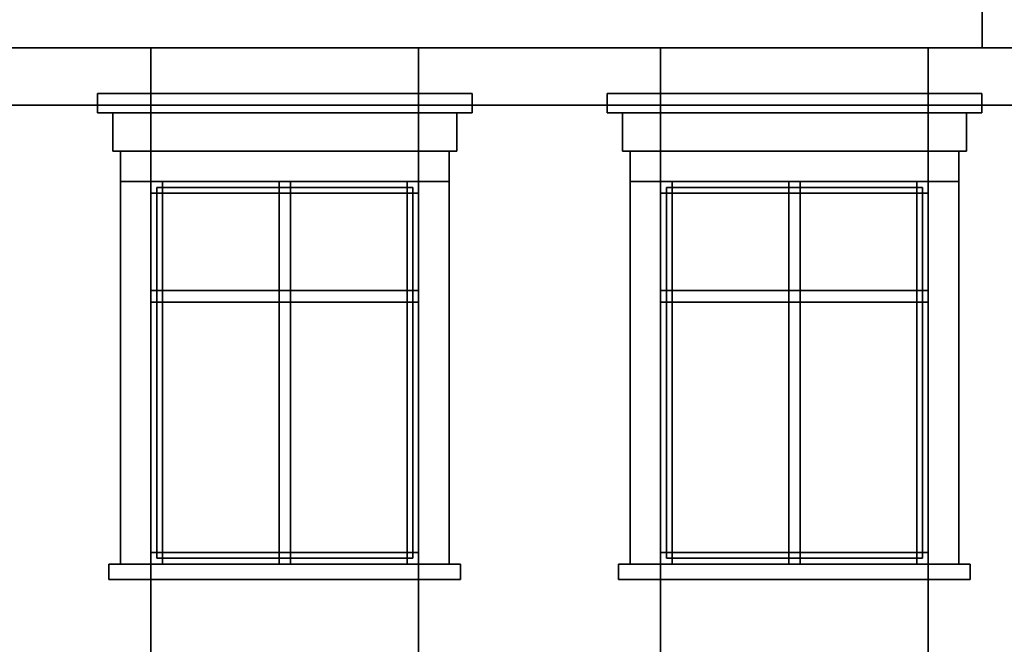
# Model space of a CAD drawing. Header units: metres. Extents: x 1.5 to 35.5, y 0 to 14.7.
# Tile 20 of 60: x 8.6 to 13.8, y 4.8 to 8. Entities that reach past the tile are written whole.
import ezdxf

# ---------------------------------------------------------------- set-up
doc = ezdxf.new("R2010")
doc.units = ezdxf.units.M
for name, color, linetype in [('FRAME', 8, 'Continuous'), ('GLASS', 5, 'Continuous'), ('INTERIOR_WALL', 8, 'Continuous'), ('PLASTER', 8, 'Continuous'), ('STUCCO', 8, 'Continuous')]:
    doc.layers.add(name, color=color, linetype=linetype)

msp = doc.modelspace()

# ---------------------------------------------------------------- linework, layer by layer
at = {"layer": 'FRAME'}
for points in [[(10.7, 7.14), (9.3, 7.14), (9.3, 7.2), (10.7, 7.2)], [(9.36, 5.2), (9.3, 5.2), (9.3, 7.2), (9.36, 7.2)], [(9.3, 7.14), (10.7, 7.14), (10.7, 7.2), (9.3, 7.2)], [(9.3, 5.2), (9.36, 5.2), (9.36, 7.2), (9.3, 7.2)], [(10.7, 7.14), (9.3, 7.14), (9.3, 7.2), (10.7, 7.2)], [(9.36, 5.2), (9.3, 5.2), (9.3, 7.2), (9.36, 7.2)], [(9.3, 7.14), (10.7, 7.14), (10.7, 7.2), (9.3, 7.2)], [(9.3, 5.2), (9.36, 5.2), (9.36, 7.2), (9.3, 7.2)], [(10.03, 5.2), (9.97, 5.2), (9.97, 7.2), (10.03, 7.2)], [(9.97, 5.2), (10.03, 5.2), (10.03, 7.2), (9.97, 7.2)], [(10.03, 5.2), (9.97, 5.2), (9.97, 7.2), (10.03, 7.2)], [(9.97, 5.2), (10.03, 5.2), (10.03, 7.2), (9.97, 7.2)], [(10.7, 5.2), (10.64, 5.2), (10.64, 7.2), (10.7, 7.2)], [(10.64, 5.2), (10.7, 5.2), (10.7, 7.2), (10.64, 7.2)], [(10.7, 5.2), (10.64, 5.2), (10.64, 7.2), (10.7, 7.2)], [(10.64, 5.2), (10.7, 5.2), (10.7, 7.2), (10.64, 7.2)], [(13.3667, 7.14), (11.9667, 7.14), (11.9667, 7.2), (13.3667, 7.2)], [(12.0267, 5.2), (11.9667, 5.2), (11.9667, 7.2), (12.0267, 7.2)], [(11.9667, 7.14), (13.3667, 7.14), (13.3667, 7.2), (11.9667, 7.2)], [(11.9667, 5.2), (12.0267, 5.2), (12.0267, 7.2), (11.9667, 7.2)], [(13.3667, 7.14), (11.9667, 7.14), (11.9667, 7.2), (13.3667, 7.2)], [(12.0267, 5.2), (11.9667, 5.2), (11.9667, 7.2), (12.0267, 7.2)], [(11.9667, 7.14), (13.3667, 7.14), (13.3667, 7.2), (11.9667, 7.2)], [(11.9667, 5.2), (12.0267, 5.2), (12.0267, 7.2), (11.9667, 7.2)], [(12.6967, 5.2), (12.6367, 5.2), (12.6367, 7.2), (12.6967, 7.2)], [(12.6367, 5.2), (12.6967, 5.2), (12.6967, 7.2), (12.6367, 7.2)], [(12.6967, 5.2), (12.6367, 5.2), (12.6367, 7.2), (12.6967, 7.2)], [(12.6367, 5.2), (12.6967, 5.2), (12.6967, 7.2), (12.6367, 7.2)], [(13.3667, 5.2), (13.3067, 5.2), (13.3067, 7.2), (13.3667, 7.2)], [(13.3067, 5.2), (13.3667, 5.2), (13.3667, 7.2), (13.3067, 7.2)], [(13.3667, 5.2), (13.3067, 5.2), (13.3067, 7.2), (13.3667, 7.2)], [(13.3067, 5.2), (13.3667, 5.2), (13.3667, 7.2), (13.3067, 7.2)], [(10.7, 6.57), (9.3, 6.57), (9.3, 6.63), (10.7, 6.63)], [(9.3, 6.57), (10.7, 6.57), (10.7, 6.63), (9.3, 6.63)], [(10.7, 6.57), (9.3, 6.57), (9.3, 6.63), (10.7, 6.63)], [(9.3, 6.57), (10.7, 6.57), (10.7, 6.63), (9.3, 6.63)], [(13.3667, 6.57), (11.9667, 6.57), (11.9667, 6.63), (13.3667, 6.63)], [(11.9667, 6.57), (13.3667, 6.57), (13.3667, 6.63), (11.9667, 6.63)], [(13.3667, 6.57), (11.9667, 6.57), (11.9667, 6.63), (13.3667, 6.63)], [(11.9667, 6.57), (13.3667, 6.57), (13.3667, 6.63), (11.9667, 6.63)], [(10.7, 5.2), (9.3, 5.2), (9.3, 5.26), (10.7, 5.26)], [(9.3, 5.2), (10.7, 5.2), (10.7, 5.26), (9.3, 5.26)], [(10.7, 5.2), (9.3, 5.2), (9.3, 5.26), (10.7, 5.26)], [(9.3, 5.2), (10.7, 5.2), (10.7, 5.26), (9.3, 5.26)], [(13.3667, 5.2), (11.9667, 5.2), (11.9667, 5.26), (13.3667, 5.26)], [(11.9667, 5.2), (13.3667, 5.2), (13.3667, 5.26), (11.9667, 5.26)], [(13.3667, 5.2), (11.9667, 5.2), (11.9667, 5.26), (13.3667, 5.26)], [(11.9667, 5.2), (13.3667, 5.2), (13.3667, 5.26), (11.9667, 5.26)]]:
    msp.add_lwpolyline(points, close=True, dxfattribs=at)
at = {"layer": 'GLASS'}
for points in [[(10.67, 5.23), (9.33, 5.23), (9.33, 7.17), (10.67, 7.17)], [(9.33, 5.23), (10.67, 5.23), (10.67, 7.17), (9.33, 7.17)], [(10.67, 5.23), (9.33, 5.23), (9.33, 7.17), (10.67, 7.17)], [(9.33, 5.23), (10.67, 5.23), (10.67, 7.17), (9.33, 7.17)], [(13.3367, 5.23), (11.9967, 5.23), (11.9967, 7.17), (13.3367, 7.17)], [(11.9967, 5.23), (13.3367, 5.23), (13.3367, 7.17), (11.9967, 7.17)], [(13.3367, 5.23), (11.9967, 5.23), (11.9967, 7.17), (13.3367, 7.17)], [(11.9967, 5.23), (13.3367, 5.23), (13.3367, 7.17), (11.9967, 7.17)]]:
    msp.add_lwpolyline(points, close=True, dxfattribs=at)
at = {"layer": 'INTERIOR_WALL'}
for points in [[(29.55, 0.9), (6.45, 0.9), (6.45, 7.6), (29.55, 7.6)], [(6.45, 0.9), (29.55, 0.9), (29.55, 7.6), (6.45, 7.6)]]:
    msp.add_lwpolyline(points, close=True, dxfattribs=at)
at = {"layer": 'PLASTER'}
for points in [[(9.3, 4.5), (8.0333, 4.5), (8.0333, 7.9), (9.3, 7.9)], [(8.0333, 4.5), (9.3, 4.5), (9.3, 7.9), (8.0333, 7.9)], [(9.3, 4.5), (8.0333, 4.5), (8.0333, 7.9), (9.3, 7.9)], [(8.0333, 4.5), (9.3, 4.5), (9.3, 7.9), (8.0333, 7.9)], [(10.7, 7.2), (9.3, 7.2), (9.3, 7.9), (10.7, 7.9)], [(9.3, 7.2), (10.7, 7.2), (10.7, 7.9), (9.3, 7.9)], [(10.7, 7.2), (9.3, 7.2), (9.3, 7.9), (10.7, 7.9)], [(9.3, 7.2), (10.7, 7.2), (10.7, 7.9), (9.3, 7.9)], [(11.9667, 4.5), (10.7, 4.5), (10.7, 7.9), (11.9667, 7.9)], [(10.7, 4.5), (11.9667, 4.5), (11.9667, 7.9), (10.7, 7.9)], [(11.9667, 4.5), (10.7, 4.5), (10.7, 7.9), (11.9667, 7.9)], [(10.7, 4.5), (11.9667, 4.5), (11.9667, 7.9), (10.7, 7.9)], [(13.3667, 7.2), (11.9667, 7.2), (11.9667, 7.9), (13.3667, 7.9)], [(11.9667, 7.2), (13.3667, 7.2), (13.3667, 7.9), (11.9667, 7.9)], [(13.3667, 7.2), (11.9667, 7.2), (11.9667, 7.9), (13.3667, 7.9)], [(11.9667, 7.2), (13.3667, 7.2), (13.3667, 7.9), (11.9667, 7.9)], [(14.6333, 4.5), (13.3667, 4.5), (13.3667, 7.9), (14.6333, 7.9)], [(13.3667, 4.5), (14.6333, 4.5), (14.6333, 7.9), (13.3667, 7.9)], [(14, 4.5), (13.3667, 4.5), (13.3667, 7.9), (14, 7.9)], [(13.3667, 4.5), (14, 4.5), (14, 7.9), (13.3667, 7.9)], [(10.9, 7.36), (9.1, 7.36), (9.1, 7.56), (10.9, 7.56)], [(9.1, 7.36), (10.9, 7.36), (10.9, 7.56), (9.1, 7.56)], [(10.9, 7.36), (9.1, 7.36), (9.1, 7.56), (10.9, 7.56)], [(9.1, 7.36), (10.9, 7.36), (10.9, 7.56), (9.1, 7.56)], [(13.5667, 7.36), (11.7667, 7.36), (11.7667, 7.56), (13.5667, 7.56)], [(11.7667, 7.36), (13.5667, 7.36), (13.5667, 7.56), (11.7667, 7.56)], [(13.5667, 7.36), (11.7667, 7.36), (11.7667, 7.56), (13.5667, 7.56)], [(11.7667, 7.36), (13.5667, 7.36), (13.5667, 7.56), (11.7667, 7.56)], [(10.7, 4.5), (9.3, 4.5), (9.3, 5.2), (10.7, 5.2)], [(9.3, 4.5), (10.7, 4.5), (10.7, 5.2), (9.3, 5.2)], [(10.7, 4.5), (9.3, 4.5), (9.3, 5.2), (10.7, 5.2)], [(9.3, 4.5), (10.7, 4.5), (10.7, 5.2), (9.3, 5.2)], [(13.3667, 4.5), (11.9667, 4.5), (11.9667, 5.2), (13.3667, 5.2)], [(11.9667, 4.5), (13.3667, 4.5), (13.3667, 5.2), (11.9667, 5.2)], [(13.3667, 4.5), (11.9667, 4.5), (11.9667, 5.2), (13.3667, 5.2)], [(11.9667, 4.5), (13.3667, 4.5), (13.3667, 5.2), (11.9667, 5.2)]]:
    msp.add_lwpolyline(points, close=True, dxfattribs=at)
at = {"layer": 'STUCCO'}
for points in [[(30.06, 7.9), (5.94, 7.9), (5.94, 8.3861), (30.06, 8.3861)], [(5.94, 7.9), (30.06, 7.9), (30.06, 8.3861), (5.94, 8.3861)], [(22.35, 7.9), (13.65, 7.9), (13.65, 8.3861), (22.35, 8.3861)], [(13.65, 7.9), (22.35, 7.9), (22.35, 8.3861), (13.65, 8.3861)], [(10.98, 7.56), (9.02, 7.56), (9.02, 7.66), (10.98, 7.66)], [(9.02, 7.56), (10.98, 7.56), (10.98, 7.66), (9.02, 7.66)], [(10.98, 7.56), (9.02, 7.56), (9.02, 7.66), (10.98, 7.66)], [(9.02, 7.56), (10.98, 7.56), (10.98, 7.66), (9.02, 7.66)], [(13.6467, 7.56), (11.6867, 7.56), (11.6867, 7.66), (13.6467, 7.66)], [(11.6867, 7.56), (13.6467, 7.56), (13.6467, 7.66), (11.6867, 7.66)], [(13.6467, 7.56), (11.6867, 7.56), (11.6867, 7.66), (13.6467, 7.66)], [(11.6867, 7.56), (13.6467, 7.56), (13.6467, 7.66), (11.6867, 7.66)], [(10.86, 7.2), (9.14, 7.2), (9.14, 7.36), (10.86, 7.36)], [(9.14, 7.2), (10.86, 7.2), (10.86, 7.36), (9.14, 7.36)], [(10.86, 7.2), (9.14, 7.2), (9.14, 7.36), (10.86, 7.36)], [(9.14, 7.2), (10.86, 7.2), (10.86, 7.36), (9.14, 7.36)], [(13.5267, 7.2), (11.8067, 7.2), (11.8067, 7.36), (13.5267, 7.36)], [(11.8067, 7.2), (13.5267, 7.2), (13.5267, 7.36), (11.8067, 7.36)], [(13.5267, 7.2), (11.8067, 7.2), (11.8067, 7.36), (13.5267, 7.36)], [(11.8067, 7.2), (13.5267, 7.2), (13.5267, 7.36), (11.8067, 7.36)], [(9.3, 5.2), (9.14, 5.2), (9.14, 7.2), (9.3, 7.2)], [(9.14, 5.2), (9.3, 5.2), (9.3, 7.2), (9.14, 7.2)], [(9.3, 5.2), (9.14, 5.2), (9.14, 7.2), (9.3, 7.2)], [(9.14, 5.2), (9.3, 5.2), (9.3, 7.2), (9.14, 7.2)], [(10.86, 5.2), (10.7, 5.2), (10.7, 7.2), (10.86, 7.2)], [(10.7, 5.2), (10.86, 5.2), (10.86, 7.2), (10.7, 7.2)], [(10.86, 5.2), (10.7, 5.2), (10.7, 7.2), (10.86, 7.2)], [(10.7, 5.2), (10.86, 5.2), (10.86, 7.2), (10.7, 7.2)], [(11.9667, 5.2), (11.8067, 5.2), (11.8067, 7.2), (11.9667, 7.2)], [(11.8067, 5.2), (11.9667, 5.2), (11.9667, 7.2), (11.8067, 7.2)], [(11.9667, 5.2), (11.8067, 5.2), (11.8067, 7.2), (11.9667, 7.2)], [(11.8067, 5.2), (11.9667, 5.2), (11.9667, 7.2), (11.8067, 7.2)], [(13.5267, 5.2), (13.3667, 5.2), (13.3667, 7.2), (13.5267, 7.2)], [(13.3667, 5.2), (13.5267, 5.2), (13.5267, 7.2), (13.3667, 7.2)], [(13.5267, 5.2), (13.3667, 5.2), (13.3667, 7.2), (13.5267, 7.2)], [(13.3667, 5.2), (13.5267, 5.2), (13.5267, 7.2), (13.3667, 7.2)], [(10.92, 5.12), (9.08, 5.12), (9.08, 5.2), (10.92, 5.2)], [(9.08, 5.12), (10.92, 5.12), (10.92, 5.2), (9.08, 5.2)], [(10.92, 5.12), (9.08, 5.12), (9.08, 5.2), (10.92, 5.2)], [(9.08, 5.12), (10.92, 5.12), (10.92, 5.2), (9.08, 5.2)], [(13.5867, 5.12), (11.7467, 5.12), (11.7467, 5.2), (13.5867, 5.2)], [(11.7467, 5.12), (13.5867, 5.12), (13.5867, 5.2), (11.7467, 5.2)], [(13.5867, 5.12), (11.7467, 5.12), (11.7467, 5.2), (13.5867, 5.2)], [(11.7467, 5.12), (13.5867, 5.12), (13.5867, 5.2), (11.7467, 5.2)]]:
    msp.add_lwpolyline(points, close=True, dxfattribs=at)

doc.saveas('drawing.dxf')
